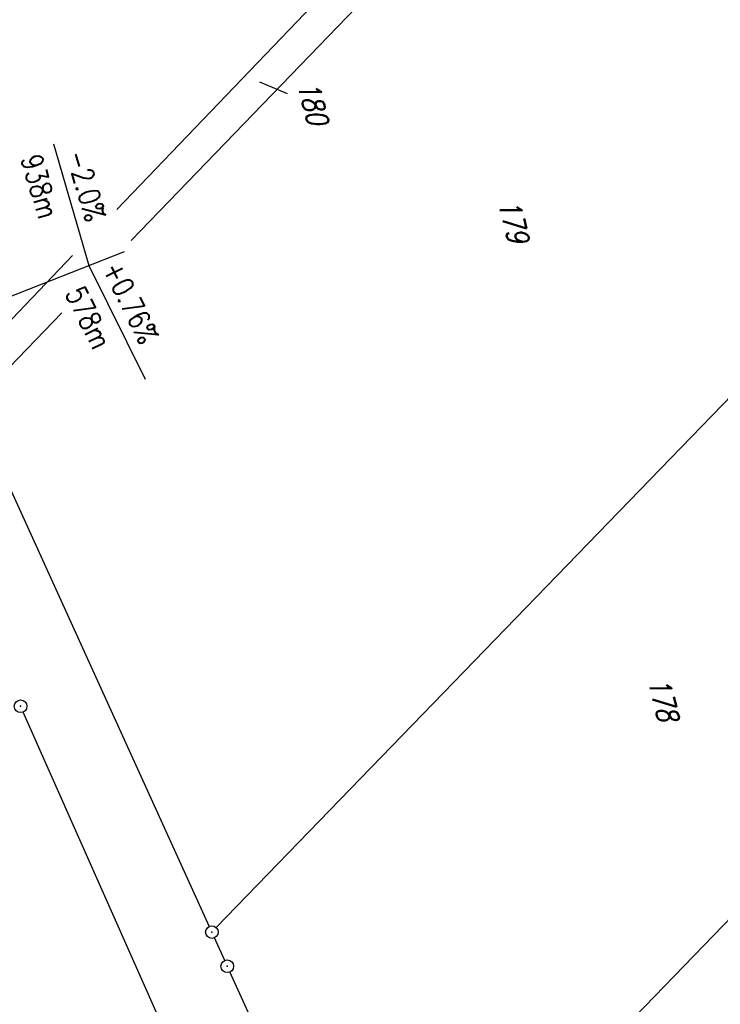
# Model space of a CAD drawing. Extents: x 447426 to 448116, y 440349 to 441552.
# Tile 89 of 96: x 447774 to 447857, y 441266 to 441383. Entities that reach past the tile are written whole.
import ezdxf

# ---------------------------------------------------------------- set-up
doc = ezdxf.new("R2010")
doc.units = 0
doc.header["$LTSCALE"] = 2
doc.header["$MEASUREMENT"] = 0
doc.linetypes.add('AUSGEZOGEN', pattern=[0])
doc.layers.get('0').update_dxf_attribs({"linetype": 'AUSGEZOGEN'})
for name, color, linetype in [('208-FLSTNR', 8, 'AUSGEZOGEN'), ('208-GRENZL', 8, 'AUSGEZOGEN'), ('208-GRENZP', 8, 'AUSGEZOGEN'), ('NZ', 250, 'AUSGEZOGEN'), ('SCHLITZRINNE', 200, 'AUSGEZOGEN')]:
    doc.layers.add(name, color=color, linetype=linetype)
doc.styles.add('ROMANS', font='romans.shx', dxfattribs={"width": 0.8})

# ---------------------------------------------------------------- blocks, each defined once
blk = doc.blocks.new('GST')
at = {"color": 0}
blk.add_circle((0, 0), 0.75, dxfattribs=at)
blk.add_point((0, 0), dxfattribs=at)

msp = doc.modelspace()

# ---------------------------------------------------------------- linework, layer by layer
at = {"layer": '208-FLSTNR'}
msp.add_line((447805.32, 441374.08), (447802.04, 441375.46), dxfattribs=at)
at = {"layer": '208-GRENZL'}
for p, q in [((447835.25, 441412.67), (447785.1, 441360.41)), ((447835.29, 441407), (447786.81, 441356.71)), ((447877.83, 441359.01), (447796.87, 441275.44)), ((447779.86, 441354.95), (447771.09, 441345.81)), ((447778.6, 441348.19), (447771.37, 441340.69)), ((447769.88, 441333.02), (447796.04, 441275.58)), ((447816.94, 441234.49), (447890.38, 441310.27)), ((447802.88, 441235.94), (447774.02, 441300.94)), ((447797.87, 441271.55), (447796.66, 441274.22)), ((447806.2, 441253.28), (447798.49, 441270.19))]:
    msp.add_line(p, q, dxfattribs=at)
at = {"layer": 'NZ'}
for p, q in [((447777.6, 441368.16), (447781.81, 441353.77)), ((447739.88, 441337.38), (447786.03, 441355.41)), ((447781.81, 441353.77), (447788.47, 441340.32))]:
    msp.add_line(p, q, dxfattribs=at)
at = {"layer": 'SCHLITZRINNE', "flags": 128}
msp.add_lwpolyline([(447634.14, 441473.28, 0.00001), (447641.34, 441457, 0.000017), (447645.44, 441447.72), (447653.96, 441428.44, -0.00021), (447659.22, 441416.54, -0.000185), (447665.16, 441403.06, -0.000892), (447665.83, 441401.53, -0.000138), (447670.14, 441391.63, -0.002137), (447678.11, 441373.1, -0.002233), (447685.59, 441355.3, -0.003057), (447692.73, 441337.75, -0.002736), (447700.49, 441318.06, -0.000329), (447703.17, 441311.14, -0.000855), (447704.2, 441308.47, -0.001627), (447706.53, 441302.31, -0.000795), (447711.24, 441289.67, -0.002189), (447714.99, 441279.45, -0.001287), (447721.23, 441262.02, -0.000547), (447730.25, 441236.1, -0.003942), (447737.66, 441213.75, -0.00058), (447740.27, 441205.65, -0.000836), (447742.06, 441200.03, -0.001593), (447748.38, 441179.84, -0.002312), (447752.62, 441165.9, -0.00116), (447754.55, 441159.4, -0.00096), (447756.85, 441151.55, -0.001951), (447761.74, 441134.45, -0.001979), (447766.42, 441117.56, -0.001008), (447768.19, 441111.06, -0.000825), (447770.32, 441103.1, -0.00267), (447775.5, 441083.13, -0.002924), (447780.03, 441064.85, -0.000747), (447780.12, 441064.5, -0.000021), (447783.07, 441052.11, -0.002667), (447785.21, 441042.93, -0.001737), (447788.36, 441028.8)], format="xyb", dxfattribs=at)

# ---------------------------------------------------------------- block references
at = {"layer": '208-GRENZP', "rotation": 284.4375024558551}
for p in [(447773.72, 441301.63), (447796.35, 441274.9), (447798.18, 441270.87)]:
    msp.add_blockref('GST', p, dxfattribs=at)

# ---------------------------------------------------------------- texts
at = {"layer": '208-FLSTNR', "style": 'ROMANS', "oblique": 15, "width": 0.8}
for s, p in [('180', (447806.47, 441375.23)), ('179', (447830.22, 441361.25)), ('178', (447847.95, 441304.67))]:
    msp.add_text(s, height=2.5, rotation=284.4375, dxfattribs=at).set_placement(p)
at = {"layer": 'NZ', "style": 'ROMANS', "width": 0.8}
for s, rotation, p in [('938m', 286.3378, (447773.72, 441366.47)), ('-2.0%', 286.3378, (447779.07, 441366.99)), ('+0.76%', 296.3378, (447783.35, 441353.45)), ('578m', 296.3378, (447778.93, 441350.5))]:
    msp.add_text(s, height=2.5, rotation=rotation, dxfattribs=at).set_placement(p)

doc.saveas('drawing.dxf')
